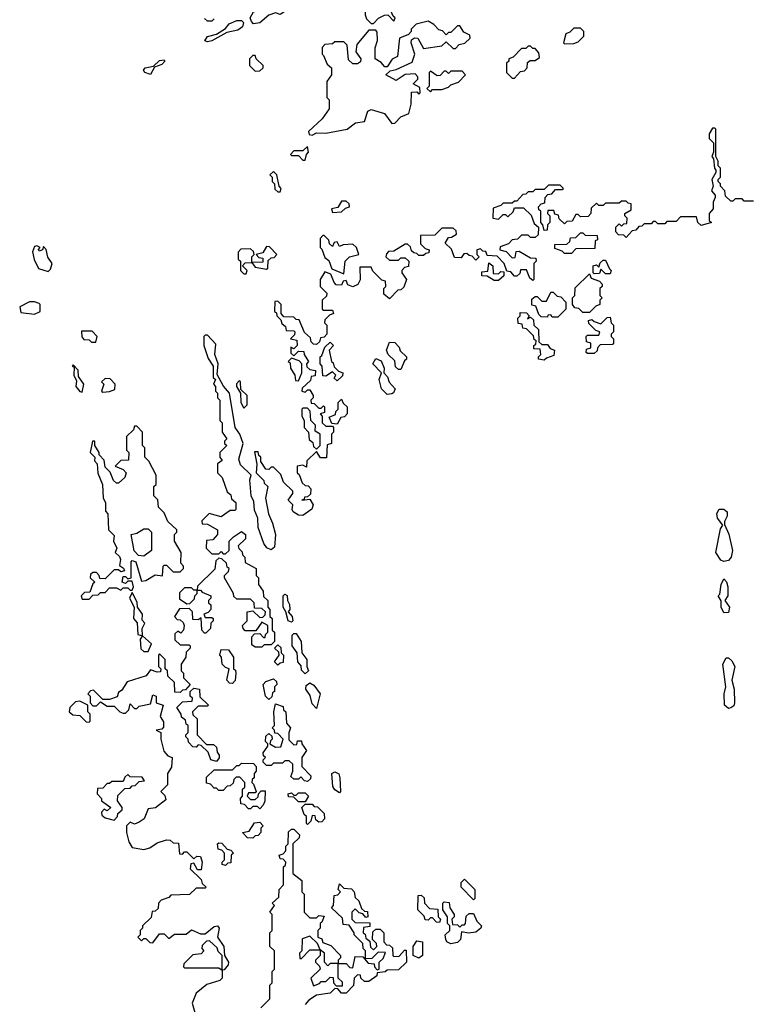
# Model space of a CAD drawing. Extents: x 2737310 to 2869991, y 870230 to 1012730.
# Tile 191 of 256: x 2754420 to 2757627, y 976160 to 980487. Entities that reach past the tile are written whole.
import ezdxf

# ---------------------------------------------------------------- set-up
doc = ezdxf.new("R2010")
doc.units = 0

msp = doc.modelspace()

# ---------------------------------------------------------------- linework, layer by layer
at = {"layer": '0CON02XD'}
for points in [[(2755448.3, 980468.3), (2755439.3, 980479.3), (2755433.3, 980495), (2755448.3, 980521.7), (2755525, 980542.5), (2755546.1, 980573.9), (2755565, 980583.3), (2755625, 980591.2), (2755642.5, 980585), (2755642.5, 980565), (2755585, 980522.5), (2755565, 980510), (2755545, 980517.5), (2755515, 980506.7), (2755475, 980472.5), (2755448.3, 980468.3)], [(2755975, 980470), (2755997, 980493), (2756023, 980507), (2756038.3, 980508.3), (2756065, 980480), (2756070, 980495), (2756061.7, 980501.7), (2756045, 980540), (2756025, 980560), (2755955, 980590), (2755938.3, 980571.7), (2755938.3, 980508.3), (2755945, 980490), (2755965, 980470), (2755975, 980470)], [(2755275, 980490), (2755265, 980480), (2755245, 980480), (2755231.7, 980491.7)], [(2755245, 980388.8), (2755234.1, 980394.1), (2755245, 980413.3), (2755285, 980422.5), (2755325, 980447.5), (2755340.8, 980469.2), (2755375, 980483.3), (2755395, 980483.3), (2755403.3, 980475), (2755398.8, 980455), (2755379.3, 980440.7), (2755330, 980430), (2755265, 980394), (2755245, 980388.8)], [(2755705, 979980), (2755725, 979990), (2755765, 979987.5), (2755860, 980005), (2755896.4, 980033.6), (2755935, 980040), (2755950, 980085), (2755965, 980092.5), (2756023.8, 980073.8), (2756055, 980030), (2756068.3, 980031.7), (2756095, 980060), (2756130, 980075), (2756140, 980115), (2756141.7, 980168.3), (2756165, 980170), (2756175, 980160), (2756180, 980165), (2756178.3, 980188.3), (2756150, 980205), (2756170, 980225), (2756170, 980235), (2756158.3, 980248.3), (2756113.6, 980246.4), (2756075, 980220), (2756030, 980245), (2756048.3, 980261.7), (2756075, 980267.5), (2756145, 980300), (2756157.5, 980335), (2756140, 980385), (2756141.7, 980398.3), (2756155, 980407.5), (2756170, 980405), (2756195, 980360), (2756275, 980372.5), (2756295, 980390), (2756325, 980360), (2756335, 980360), (2756351.7, 980378.3), (2756377, 980383), (2756400, 980405), (2756398.3, 980418.3), (2756371.7, 980431.7), (2756355, 980460), (2756345, 980460), (2756315, 980430), (2756305, 980430), (2756295, 980420), (2756278.3, 980438.3), (2756261.7, 980441.7), (2756240, 980465), (2756215, 980480), (2756163, 980467), (2756140, 980445), (2756140, 980435), (2756128.3, 980421.7), (2756090, 980405), (2756080, 980325), (2756057, 980313), (2756035, 980280), (2756025, 980280), (2756009.3, 980299.3), (2755982.5, 980315), (2755983, 980363), (2755992.5, 980395), (2755991.7, 980431.7), (2755985, 980440), (2755955, 980440), (2755901.7, 980378.3), (2755897.5, 980345), (2755920, 980315), (2755918.3, 980301.7), (2755905, 980292.5), (2755885, 980292.5), (2755865, 980310), (2755860, 980375), (2755845, 980390), (2755805, 980390), (2755795, 980380), (2755761.7, 980378.3), (2755750, 980365), (2755750, 980335), (2755755, 980330), (2755771.7, 980291.7), (2755790, 980275), (2755790, 980245), (2755770, 980215), (2755770, 980145), (2755780, 980135), (2755780, 980095), (2755749.3, 980050.7), (2755690, 979995), (2755691.7, 979981.7), (2755705, 979980)], [(2756815, 980380), (2756855, 980382.5), (2756875, 980390), (2756900, 980415), (2756900, 980435), (2756885, 980450), (2756855, 980450), (2756838.3, 980431.7), (2756820, 980425), (2756810, 980385), (2756815, 980380)], [(2755455, 980260), (2755475, 980262.5), (2755490, 980275), (2755490, 980285), (2755460, 980315), (2755455, 980330), (2755445, 980330), (2755430, 980315), (2755430, 980285), (2755455, 980260)], [(2756595, 980230), (2756621.7, 980258.3), (2756638.3, 980261.7), (2756650, 980275), (2756651.7, 980298.3), (2756663, 980307), (2756685, 980307.5), (2756705, 980320), (2756701.7, 980341.7), (2756685, 980360), (2756675, 980360), (2756665, 980370), (2756655, 980370), (2756645, 980360), (2756625, 980360), (2756588.3, 980321.7), (2756570, 980315), (2756570, 980305), (2756560, 980295), (2756560, 980255), (2756585, 980230), (2756595, 980230)], [(2754995, 980246), (2754970, 980255), (2754963.8, 980265), (2754971.2, 980275), (2755007.5, 980282.5), (2755035, 980308), (2755055, 980310), (2755057.5, 980305), (2755045, 980290), (2755012.5, 980277.5), (2754995, 980246)], [(2756225, 980170), (2756235, 980180), (2756275, 980180), (2756305, 980190), (2756315, 980200), (2756348.3, 980211.7), (2756380, 980245), (2756365, 980260), (2756315, 980260), (2756305, 980250), (2756295, 980260), (2756285, 980260), (2756268.3, 980241.7), (2756255, 980240), (2756225, 980260), (2756220, 980255), (2756220, 980195), (2756210, 980185), (2756225, 980170)], [(2757645, 979690), (2757605, 979690), (2757595, 979700), (2757565, 979700), (2757555, 979690), (2757545, 979690), (2757521.7, 979711.7), (2757520, 979735), (2757500, 979755), (2757500, 979765), (2757490, 979775), (2757490, 979785), (2757500, 979795), (2757500, 979835), (2757490, 979845), (2757490, 979865), (2757480, 979885), (2757480, 980005), (2757475, 980010), (2757465, 980010), (2757450, 979985), (2757450, 979965), (2757470, 979945), (2757470, 979905), (2757462.5, 979885), (2757470, 979875), (2757473.6, 979833.6), (2757480, 979825), (2757480, 979815), (2757462.5, 979785), (2757467.5, 979755), (2757460, 979735), (2757477.5, 979715), (2757477.5, 979705), (2757467.5, 979685), (2757467.5, 979655), (2757450, 979635), (2757450, 979605), (2757460, 979595), (2757415, 979582.5), (2757400, 979595), (2757395, 979620), (2757325, 979620)], [(2755675, 979870), (2755680, 979895), (2755690, 979905), (2755685, 979930), (2755665, 979910), (2755625, 979910), (2755610, 979895), (2755615, 979890), (2755645, 979890), (2755665, 979870), (2755675, 979870)], [(2755565, 979730), (2755570, 979745), (2755560, 979755), (2755550, 979805), (2755535, 979820), (2755520, 979805), (2755530, 979795), (2755530, 979775), (2755540, 979765), (2755541.7, 979741.7), (2755555, 979730), (2755565, 979730)], [(2757325, 979620), (2757305, 979600), (2757265, 979600), (2757255, 979590), (2757225, 979590), (2757215, 979600), (2757205, 979600), (2757195, 979590), (2757165, 979590), (2757155, 979580), (2757141.7, 979578.3), (2757128.3, 979561.7), (2757111.7, 979558.3), (2757085, 979530), (2757075, 979540), (2757051.7, 979541.7), (2757040, 979555), (2757040, 979575), (2757055, 979590), (2757065, 979580), (2757075, 979590), (2757088.3, 979591.7), (2757090, 979615), (2757080, 979625), (2757080, 979635), (2757108.3, 979651.7), (2757108.3, 979678.3), (2757095, 979680), (2757085, 979690), (2757065, 979690), (2757055, 979680), (2756995, 979680), (2756985, 979670), (2756965, 979670), (2756955, 979680), (2756931.7, 979658.3), (2756930, 979635), (2756918.3, 979621.7), (2756885, 979620), (2756875, 979630), (2756865, 979630), (2756848.3, 979601.7), (2756825, 979600), (2756815, 979590), (2756791.7, 979611.7), (2756788.3, 979628.3), (2756771.7, 979631.7), (2756768.3, 979648.3), (2756741.7, 979648.3), (2756740, 979635), (2756750, 979625), (2756750, 979595), (2756740, 979585), (2756738.3, 979561.7), (2756725, 979560), (2756720, 979585), (2756710, 979595), (2756710, 979645), (2756701.7, 979651.7), (2756700, 979665), (2756711.7, 979678.3), (2756728.3, 979681.7), (2756730, 979705), (2756741.7, 979718.3), (2756758.3, 979721.7), (2756775, 979740), (2756805, 979740), (2756810, 979745), (2756795, 979760), (2756745, 979760), (2756725, 979740), (2756685, 979740), (2756675, 979730), (2756655, 979730), (2756645, 979720), (2756631.7, 979718.3), (2756605, 979690), (2756595, 979690), (2756585, 979680), (2756545, 979680), (2756535, 979670), (2756501.7, 979658.3), (2756500, 979615), (2756525, 979610), (2756545, 979630), (2756555, 979630), (2756565, 979620), (2756588.3, 979641.7), (2756595, 979660), (2756635, 979660), (2756668.3, 979628.3), (2756681.7, 979591.7), (2756700, 979575), (2756698.3, 979541.7), (2756685, 979530), (2756665, 979530), (2756655, 979540), (2756625, 979540), (2756608.3, 979521.7), (2756585, 979520), (2756568.3, 979501.7), (2756531.7, 979488.3), (2756530, 979475), (2756558.3, 979468.3), (2756585, 979440), (2756598.3, 979441.7), (2756601.7, 979468.3), (2756615, 979470), (2756665, 979440), (2756688.3, 979438.3), (2756690, 979425), (2756680, 979415), (2756680, 979345), (2756675, 979340), (2756661.7, 979351.7), (2756648.3, 979388.3), (2756621.7, 979388.3), (2756618.3, 979371.7), (2756605, 979360), (2756595, 979360), (2756578.3, 979378.3), (2756561.7, 979381.7), (2756550, 979415), (2756518.3, 979448.3), (2756475, 979450), (2756468.3, 979468.3), (2756455, 979470), (2756445, 979480), (2756430, 979475), (2756430, 979455), (2756440, 979445), (2756425, 979430), (2756408.3, 979448.3), (2756395, 979450), (2756385, 979460), (2756371.7, 979458.3), (2756360, 979440), (2756331.7, 979441.7), (2756318.3, 979478.3), (2756290, 979505), (2756305, 979530), (2756318.3, 979531.7), (2756340, 979545), (2756338.3, 979558.3), (2756325, 979570), (2756275, 979570), (2756245, 979540), (2756181.7, 979538.3), (2756181.7, 979501.7), (2756201.7, 979481.7), (2756220, 979475), (2756218.3, 979461.7), (2756205, 979460), (2756195, 979450), (2756175, 979450), (2756165, 979460), (2756151.7, 979461.7), (2756141.7, 979471.7), (2756138.3, 979488.3), (2756125, 979500), (2756115, 979500), (2756065, 979470), (2756041.7, 979468.3), (2756031.7, 979458.3), (2756030, 979445), (2756045, 979430), (2756085, 979430), (2756095, 979440), (2756115, 979440), (2756130, 979425), (2756128.3, 979401.7), (2756111.7, 979398.3), (2756100, 979385), (2756100, 979375), (2756120, 979345), (2756108.3, 979311.7), (2756095, 979300), (2756081.7, 979298.3), (2756045, 979260), (2756020, 979280), (2756020, 979305), (2756030, 979315), (2756028.3, 979338.3), (2756011.7, 979341.7), (2755971.7, 979381.7), (2755965, 979400), (2755915, 979400), (2755917, 979343), (2755906.4, 979323.6), (2755885, 979312.5), (2755861.7, 979321.7), (2755855, 979340), (2755841.7, 979338.3), (2755835, 979320), (2755811.7, 979321.7), (2755801.7, 979331.7), (2755788.3, 979368.3), (2755761.7, 979378.3), (2755740, 979345), (2755740, 979315), (2755770, 979285), (2755768.3, 979271.7), (2755750, 979255), (2755750, 979215), (2755755, 979210), (2755795, 979210), (2755800, 979195), (2755781.7, 979188.3), (2755761.7, 979168.3), (2755760, 979155), (2755770, 979145), (2755770, 979105), (2755758.3, 979091.7), (2755741.7, 979088.3), (2755738.3, 979071.7), (2755725, 979060), (2755711.7, 979061.7), (2755701.7, 979071.7), (2755698.3, 979088.3), (2755671.7, 979111.7), (2755648.3, 979168.3), (2755635, 979170), (2755625, 979180), (2755581.7, 979181.7), (2755570, 979195), (2755570, 979235), (2755555, 979250), (2755541.7, 979248.3), (2755540, 979205), (2755548.3, 979198.3), (2755550, 979185), (2755568.3, 979168.3), (2755571.7, 979151.7), (2755588.3, 979138.3), (2755591.7, 979121.7), (2755625, 979120), (2755630, 979115), (2755628.3, 979101.7), (2755610, 979085), (2755638.3, 979078.3), (2755640, 979055), (2755625, 979040), (2755611.7, 979048.3), (2755611.7, 979021.7), (2755625, 979010), (2755645, 979030), (2755668.3, 979028.3), (2755670, 979015), (2755690, 978985), (2755680, 978975), (2755681.7, 978961.7), (2755695, 978950), (2755720, 978945), (2755718.3, 978921.7), (2755701.7, 978918.3), (2755698.3, 978901.7), (2755661.7, 978868.3), (2755660, 978855), (2755675, 978850), (2755685, 978860), (2755695, 978860), (2755710, 978835), (2755710, 978825), (2755700, 978815), (2755701.7, 978801.7), (2755715, 978800), (2755735, 978780), (2755745, 978780), (2755755, 978790), (2755760, 978785), (2755760, 978760), (2755740, 978755), (2755750, 978745), (2755750, 978715), (2755765, 978700), (2755795, 978700), (2755800, 978695), (2755800, 978675), (2755790, 978665), (2755790, 978625), (2755771.7, 978618.3), (2755768.3, 978561.7), (2755741.7, 978561.7), (2755725, 978590), (2755681.7, 978548.3), (2755680, 978520), (2755665, 978530), (2755640, 978525), (2755640, 978495), (2755648.3, 978488.3), (2755661.7, 978451.7), (2755675, 978440), (2755688.3, 978438.3), (2755700, 978425), (2755698.3, 978401.7), (2755685, 978390), (2755671.7, 978388.3), (2755670, 978380), (2755660, 978375), (2755695, 978380), (2755710, 978355), (2755703.9, 978336.1), (2755665, 978307.5), (2755645, 978310), (2755622.5, 978325), (2755617.5, 978335), (2755620, 978355), (2755600, 978375), (2755620, 978405), (2755620, 978415), (2755580, 978455), (2755568.3, 978488.3), (2755535, 978520), (2755525, 978520), (2755515, 978510), (2755501.7, 978511.7), (2755480, 978545), (2755480, 978565), (2755471.7, 978571.7), (2755468.3, 978588.3), (2755452.5, 978587.5), (2755463, 978533), (2755460, 978495), (2755492.5, 978462.5), (2755495, 978450), (2755510, 978435), (2755500, 978385), (2755513.3, 978315), (2755531.2, 978275), (2755543.8, 978225), (2755540.7, 978169.3), (2755525, 978156.7), (2755506.1, 978166.1), (2755493.3, 978185), (2755467.5, 978255), (2755466.1, 978296.1), (2755451.7, 978331.7), (2755449.3, 978369.3), (2755436.7, 978395), (2755431.2, 978465), (2755437.5, 978485), (2755390.7, 978530.7), (2755382.5, 978555), (2755402.5, 978625), (2755387.5, 978665), (2755366.7, 978695), (2755342.5, 978845), (2755316.4, 978876.4), (2755288.3, 978928.3), (2755292.5, 978975), (2755277.5, 979015), (2755281.7, 979061.7), (2755245, 979100), (2755235, 979100), (2755230, 979095), (2755230, 979055), (2755248.3, 978998.3), (2755270, 978965), (2755270, 978915), (2755280, 978905), (2755272.5, 978885), (2755280, 978875), (2755280, 978855), (2755290, 978845), (2755290, 978825), (2755300, 978815), (2755300, 978725), (2755310, 978715), (2755310, 978675), (2755330, 978645), (2755320, 978635), (2755320, 978625), (2755330, 978615), (2755300, 978585), (2755300, 978565), (2755310, 978550), (2755290, 978535), (2755290, 978495), (2755310, 978475), (2755331.7, 978411.7), (2755348.3, 978398.3), (2755351.7, 978381.7), (2755370, 978365), (2755370, 978335), (2755365, 978330), (2755345, 978330), (2755305, 978302.5), (2755253, 978317), (2755220, 978285), (2755221.7, 978271.7), (2755245, 978270), (2755290, 978245), (2755290, 978225), (2755268.3, 978201.7), (2755241.7, 978198.3), (2755240, 978165), (2755265, 978140), (2755295, 978140), (2755305, 978150), (2755315, 978140), (2755325, 978140), (2755340, 978155), (2755340, 978195), (2755360, 978215), (2755395, 978237.5), (2755412.5, 978225), (2755412.5, 978205), (2755380, 978175), (2755383, 978163), (2755398.3, 978148.3), (2755400, 978135), (2755410, 978125), (2755411.7, 978101.7), (2755460, 978075), (2755460, 978045), (2755470, 978035), (2755470, 978005), (2755490, 977975), (2755491.7, 977951.7), (2755510, 977935), (2755510, 977905), (2755520, 977895), (2755520, 977865), (2755530, 977855), (2755530, 977805), (2755540, 977795), (2755540, 977755), (2755525, 977740), (2755495, 977740), (2755485, 977730), (2755455, 977730), (2755440, 977740), (2755440, 977775), (2755451.7, 977788.3), (2755475, 977790), (2755491.7, 977771.7), (2755498.3, 977771.7), (2755500, 977785), (2755510, 977795), (2755510, 977825), (2755485, 977840), (2755458.3, 977801.7), (2755411.7, 977801.7), (2755401.7, 977811.7), (2755400, 977825), (2755420, 977845), (2755420, 977885), (2755445, 977890), (2755475, 977860), (2755488.3, 977861.7), (2755498.3, 977871.7), (2755500, 977885), (2755485, 977900), (2755451.7, 977901.7), (2755450, 977925), (2755435, 977940), (2755375, 977940), (2755361.7, 977951.7), (2755360, 977965), (2755320, 978035), (2755320, 978045), (2755338.3, 978061.7), (2755340, 978075), (2755331.7, 978081.7), (2755328.3, 978098.3), (2755308.3, 978118.3), (2755295, 978120), (2755281.7, 978108.3), (2755278.3, 978071.7), (2755201.7, 977998.3), (2755200, 977980), (2755185, 977980), (2755175, 977990), (2755145, 977990), (2755121.7, 977968.3), (2755121.7, 977941.7), (2755155, 977920), (2755168.3, 977921.7), (2755188.3, 977941.7), (2755190, 977955), (2755200, 977965)], [(2755795, 979640), (2755835, 979642.5), (2755851.7, 979658.3), (2755870, 979665), (2755868.3, 979678.3), (2755855, 979690), (2755835, 979690), (2755818.3, 979661.7), (2755790, 979655), (2755795, 979640)], [(2756845, 979460), (2756815, 979460), (2756805, 979470), (2756771.7, 979481.7), (2756771.7, 979498.3), (2756825, 979500), (2756838.3, 979511.7), (2756841.7, 979528.3), (2756865, 979530), (2756885, 979550), (2756895, 979550), (2756905, 979540), (2756958.3, 979538.3), (2756960, 979520), (2756950, 979515), (2756948.3, 979481.7), (2756865, 979480), (2756845, 979460)], [(2755845, 979370), (2755850, 979425), (2755870, 979445), (2755910, 979455), (2755900, 979485), (2755885, 979500), (2755842.5, 979497.5), (2755825, 979490), (2755815, 979510), (2755801.7, 979508.3), (2755795, 979490), (2755781.7, 979501.7), (2755778.3, 979518.3), (2755758.3, 979538.3), (2755751.7, 979538.3), (2755740, 979525), (2755740, 979485), (2755748.3, 979478.3), (2755761.7, 979441.7), (2755778.3, 979428.3), (2755791.7, 979391.7), (2755845, 979370)], [(2754545, 979380), (2754555, 979390), (2754562.5, 979415), (2754543, 979443), (2754537, 979477), (2754525, 979490), (2754520, 979475), (2754505, 979470), (2754503, 979477), (2754510, 979485), (2754495, 979492.5), (2754485, 979490), (2754477, 979467), (2754483.6, 979433.6), (2754503.3, 979393.3), (2754545, 979380)], [(2755415, 979370), (2755420, 979385), (2755400, 979405), (2755411.7, 979418.3), (2755440, 979420), (2755455, 979400), (2755505, 979390), (2755510, 979395), (2755511.7, 979428.3), (2755525, 979440), (2755538.3, 979441.7), (2755550, 979455), (2755518.3, 979488.3), (2755505, 979490), (2755488.3, 979461.7), (2755460, 979455), (2755471.7, 979441.7), (2755488.3, 979438.3), (2755488.3, 979421.7), (2755440, 979420), (2755440, 979445), (2755450, 979455), (2755448.3, 979468.3), (2755435, 979480), (2755391.7, 979478.3), (2755380, 979465), (2755380, 979435), (2755390, 979425), (2755390, 979385), (2755405, 979370), (2755415, 979370)], [(2757015, 979370), (2756995, 979370), (2756975, 979390), (2756968.3, 979371.7), (2756945, 979370), (2756940, 979375), (2756940, 979405), (2756955, 979410), (2756965, 979400), (2756971.7, 979418.3), (2756985, 979430), (2756995, 979430), (2757011.7, 979391.7), (2757020, 979385), (2757015, 979370)], [(2756525, 979340), (2756505, 979340), (2756475, 979360), (2756451.7, 979361.7), (2756451.7, 979378.3), (2756478.3, 979381.7), (2756481.7, 979418.3), (2756500, 979405), (2756501.7, 979371.7), (2756525, 979370), (2756535, 979380), (2756548.3, 979378.3), (2756548.3, 979361.7), (2756525, 979340)], [(2756925, 979200), (2756895, 979200), (2756878.3, 979218.3), (2756860, 979220), (2756850, 979235), (2756850, 979265), (2756860, 979275), (2756861.7, 979308.3), (2756925, 979370), (2756931.7, 979351.7), (2756968.3, 979338.3), (2756980, 979325), (2756980, 979315), (2756970, 979305), (2756970, 979275), (2756980, 979265), (2756970, 979255), (2756970, 979235), (2756951.7, 979228.3), (2756925, 979200)], [(2756785, 979180), (2756760, 979180), (2756755, 979190), (2756741.7, 979188.3), (2756740, 979180), (2756711.7, 979181.7), (2756701.7, 979191.7), (2756688.3, 979228.3), (2756671.7, 979231.7), (2756671.7, 979258.3), (2756685, 979270), (2756695, 979270), (2756715, 979250), (2756735, 979250), (2756755, 979290), (2756765, 979290), (2756781.7, 979271.7), (2756798.3, 979268.3), (2756820, 979245), (2756820, 979215), (2756785, 979180)], [(2754485, 979192.5), (2754510, 979205), (2754510, 979235), (2754505, 979240), (2754485, 979247.5), (2754463.6, 979246.4), (2754420, 979225), (2754425, 979200), (2754485, 979192.5)], [(2756725, 978990), (2756700, 978995), (2756700, 979005), (2756710, 979015), (2756708.3, 979038.3), (2756680, 979040), (2756680, 979055), (2756688.3, 979061.7), (2756690, 979075), (2756681.7, 979081.7), (2756678.3, 979098.3), (2756648.3, 979128.3), (2756631.7, 979131.7), (2756628.3, 979148.3), (2756611.7, 979151.7), (2756610, 979175), (2756620, 979185), (2756620, 979200), (2756648.3, 979198.3), (2756660, 979185), (2756651.7, 979171.7), (2756665, 979180), (2756678.3, 979168.3), (2756680, 979145), (2756700, 979125), (2756701.7, 979071.7), (2756715, 979060), (2756740, 979060), (2756751.7, 979041.7), (2756770, 979035), (2756768.3, 979011.7), (2756735, 979000), (2756725, 978990)], [(2756945, 979020), (2756915, 979020), (2756910, 979025), (2756911.7, 979038.3), (2756930, 979045), (2756930, 979065), (2756911.7, 979071.7), (2756910, 979095), (2756915, 979100), (2756965, 979100), (2756970, 979115), (2756951.7, 979121.7), (2756921.7, 979151.7), (2756920, 979165), (2756935, 979170), (2756945, 979160), (2756975, 979150), (2757001.7, 979178.3), (2757015, 979180), (2757020, 979155), (2757030, 979145), (2757030, 979115), (2757020, 979105), (2757020, 979095), (2757030, 979085), (2757030, 979065), (2757025, 979060), (2756971.7, 979058.3), (2756960, 979045), (2756958.3, 979031.7), (2756945, 979020)], [(2754755, 979070), (2754760, 979095), (2754738.3, 979118.3), (2754691.7, 979118.3), (2754693, 979093), (2754701.7, 979081.7), (2754725, 979080), (2754735, 979070), (2754755, 979070)], [(2755815, 978900), (2755801.7, 978911.7), (2755810, 978925), (2755795, 978940), (2755765, 978920), (2755751.7, 978921.7), (2755750, 978965), (2755740, 978975), (2755740, 979005), (2755748.3, 979011.7), (2755761.7, 979048.3), (2755785, 979070), (2755800, 979055), (2755780, 979035), (2755790, 978985), (2755798.3, 978978.3), (2755801.7, 978961.7), (2755821.7, 978941.7), (2755840, 978935), (2755838.3, 978921.7), (2755815, 978900)], [(2756095, 978950), (2756085, 978950), (2756071.7, 978961.7), (2756068.3, 978988.3), (2756040, 979015), (2756032.5, 979035), (2756045, 979070), (2756068.3, 979068.3), (2756088.3, 979048.3), (2756091.7, 979031.7), (2756120, 979005), (2756120, 978995), (2756111.7, 978988.3), (2756095, 978950)], [(2755645, 978900), (2755660, 978935), (2755660, 978975), (2755648.3, 978988.3), (2755615, 979000), (2755600, 978985), (2755608.3, 978978.3), (2755610, 978955), (2755630, 978925), (2755631.7, 978901.7), (2755645, 978900)], [(2756035, 978840), (2756010, 978865), (2756000, 978905), (2756010, 978935), (2755972.5, 978975), (2755985, 978997.5), (2756008.3, 978988.3), (2756022.5, 978955), (2756020, 978935), (2756037, 978917), (2756043.9, 978893.9), (2756070, 978865), (2756063, 978847), (2756055, 978842.5), (2756035, 978840)], [(2754695, 978850), (2754702.5, 978885), (2754678.3, 978918.3), (2754677, 978947), (2754655, 978970), (2754650, 978965), (2754660, 978960), (2754657.5, 978925), (2754669.3, 978899.3), (2754667.5, 978875), (2754685, 978852.5), (2754695, 978850)], [(2754785, 978850), (2754815, 978852.5), (2754838.3, 978861.7), (2754840, 978885), (2754818.3, 978908.3), (2754795, 978910), (2754780, 978895), (2754790, 978885), (2754780, 978855), (2754785, 978850)], [(2755405, 978780), (2755420, 978795), (2755420, 978835), (2755391.7, 978861.7), (2755390, 978895), (2755385, 978900), (2755373, 978887), (2755372.5, 978875), (2755390, 978845), (2755392.5, 978805), (2755405, 978780)], [(2755815, 978710), (2755791.7, 978711.7), (2755780, 978740), (2755808.3, 978751.7), (2755810, 978765), (2755820, 978775), (2755820, 978805), (2755835, 978820), (2755841.7, 978801.7), (2755860, 978785), (2755860, 978755), (2755848.3, 978741.7), (2755831.7, 978738.3), (2755815, 978710)], [(2755725, 978600), (2755740, 978615), (2755740, 978665), (2755718.3, 978678.3), (2755720, 978705), (2755700, 978725), (2755697, 978767), (2755685, 978780), (2755665, 978780), (2755660, 978775), (2755660, 978745), (2755670, 978725), (2755670, 978695), (2755690, 978675), (2755691.7, 978641.7), (2755708.3, 978628.3), (2755711.7, 978611.7), (2755725, 978600)], [(2754725, 977940), (2754741.7, 977958.3), (2754765, 977960), (2754775, 977970), (2754795, 977970), (2754815, 977990), (2754845, 977990), (2754865, 977980), (2754875, 977990), (2754895, 977990), (2754905, 977980), (2754915, 977980), (2754920, 977995), (2754915, 978020), (2754895, 978020), (2754885, 978010), (2754870, 978015), (2754875, 978040), (2754885, 978040), (2754895, 978030), (2754910, 978035), (2754910, 978105), (2754915, 978110), (2754930, 978105), (2754955, 978020), (2754975, 978022.5), (2755015, 978047.5), (2755047.5, 978042.5), (2755050, 978085), (2755055, 978090), (2755065, 978090), (2755095, 978060), (2755125, 978060), (2755140, 978075), (2755140, 978085), (2755128.3, 978098.3), (2755130, 978145), (2755100, 978195), (2755100, 978225), (2755110, 978235), (2755110, 978245), (2755071.7, 978281.7), (2755055, 978320), (2755030, 978345), (2755027, 978377), (2755010, 978395), (2755010, 978435), (2755020, 978445), (2755020, 978485), (2754987, 978547), (2754970, 978565), (2754970, 978605), (2754960, 978615), (2754960, 978675), (2754935, 978700), (2754925, 978700), (2754920, 978685), (2754890, 978655), (2754890, 978595), (2754900, 978585), (2754898.3, 978551.7), (2754865, 978550), (2754840, 978525), (2754875, 978510), (2754887.5, 978495), (2754882.5, 978475), (2754855, 978450), (2754845, 978450), (2754831.7, 978461.7), (2754818.3, 978498.3), (2754795, 978520), (2754791.7, 978551.7), (2754770, 978575), (2754770, 978585), (2754750, 978615), (2754750, 978635), (2754740, 978635), (2754730, 978585), (2754750, 978565), (2754748.3, 978548.3), (2754760, 978535), (2754763.6, 978493.6), (2754783.3, 978445), (2754787.5, 978385), (2754797.5, 978365), (2754797.5, 978327.5), (2754807.5, 978315), (2754810, 978245), (2754835, 978220), (2754832.5, 978195), (2754847.5, 978165), (2754840, 978145), (2754858.3, 978128.3), (2754863.3, 978115), (2754858.3, 978088.3), (2754876.7, 978076.7), (2754880, 978065), (2754865, 978060), (2754855, 978070), (2754835, 978070), (2754795, 978030), (2754771.7, 978031.7), (2754770, 978045), (2754758.3, 978058.3), (2754741.7, 978058.3), (2754731.7, 978048.3), (2754730, 978035), (2754750, 978015), (2754741.7, 978008.3), (2754728.3, 977971.7), (2754705, 977970), (2754690, 977955), (2754695, 977940), (2754725, 977940)], [(2757515, 978106.7), (2757501.7, 978111.7), (2757480, 978145), (2757500.7, 978249.3), (2757510, 978265), (2757487, 978297), (2757483.6, 978316.4), (2757495, 978336.7), (2757515, 978336.7), (2757530, 978325), (2757530, 978305), (2757518.3, 978281.7), (2757518.3, 978268.3), (2757536.4, 978226.4), (2757552.5, 978155), (2757547.5, 978125), (2757535, 978110), (2757515, 978106.7)], [(2754965, 978130), (2754941.7, 978131.7), (2754923, 978153), (2754910, 978225), (2754935, 978230), (2754965, 978250), (2754985, 978250), (2755000, 978235), (2755000, 978155), (2754965, 978130)], [(2757515, 977880), (2757503.3, 977905), (2757502.5, 977932.5), (2757490, 977955), (2757497, 977963), (2757502.5, 978005), (2757515, 978030), (2757527, 978017), (2757532.5, 977995), (2757532.5, 977955), (2757520, 977935), (2757540, 977905), (2757535, 977882.5), (2757515, 977880)], [(2755200, 977965), (2755200, 977980), (2755215, 977980), (2755221.7, 977971.7), (2755260, 977955), (2755260, 977945), (2755250, 977935), (2755250, 977925), (2755260, 977915), (2755260, 977895), (2755248.3, 977881.7), (2755230, 977875), (2755235, 977860), (2755265, 977860), (2755270, 977855), (2755270, 977845), (2755260, 977835), (2755258.3, 977811.7), (2755238.3, 977791.7), (2755231.7, 977791.7), (2755220, 977805), (2755218.3, 977858.3), (2755205, 977850), (2755181.7, 977851.7), (2755180, 977885), (2755165, 977900), (2755121.7, 977898.3), (2755100, 977865), (2755111.7, 977851.7), (2755125, 977850), (2755138.3, 977838.3), (2755142.5, 977825), (2755140, 977805), (2755128.3, 977791.7), (2755115, 977800), (2755101.7, 977788.3), (2755101.7, 977761.7), (2755125, 977740), (2755165, 977740), (2755170, 977735), (2755170, 977725), (2755151.7, 977708.3), (2755150, 977685), (2755130, 977655), (2755130, 977625), (2755140, 977615), (2755140, 977595), (2755170, 977565), (2755148.3, 977541.7), (2755135, 977540), (2755125, 977530), (2755101.7, 977531.7), (2755100, 977575), (2755071.7, 977601.7), (2755070, 977625), (2755060, 977635), (2755060, 977675), (2755035, 977700), (2755030, 977695), (2755030, 977645), (2755040, 977635), (2755038.3, 977621.7), (2755025, 977620), (2754995, 977630), (2754976.1, 977603.9), (2754893, 977577), (2754869.3, 977540.7), (2754855, 977530), (2754848.3, 977511.7), (2754815, 977500), (2754785, 977500), (2754745, 977540), (2754731.7, 977538.3), (2754720, 977525), (2754730, 977515), (2754730, 977485), (2754741.7, 977471.7), (2754758.3, 977471.7), (2754775, 977490), (2754805, 977470), (2754835, 977470), (2754860, 977445), (2754875, 977440), (2754885, 977440), (2754900, 977455), (2754905, 977480), (2754925, 977460), (2754935, 977460), (2754945, 977470), (2754995, 977480), (2755005, 977520), (2755020, 977515), (2755020, 977485), (2755050, 977475), (2755037.5, 977425), (2755051.7, 977401.7), (2755051.7, 977378.3), (2755045, 977370), (2755020, 977365), (2755040, 977355), (2755040, 977325), (2755053, 977273), (2755071.7, 977251.7), (2755090, 977245), (2755087, 977203), (2755070, 977175), (2755070, 977125), (2755040, 977095), (2755058.3, 977078.3), (2755061.7, 977058.3), (2755016.7, 977023.3), (2754985, 977020), (2754967.5, 976975), (2754945, 976960), (2754925, 976952.5), (2754905, 976960), (2754890, 976945), (2754890, 976915), (2754900, 976875), (2754915, 976850), (2754965, 976840), (2754991.7, 976848.3), (2755025, 976870), (2755065, 976882.5), (2755081.7, 976881.7), (2755095, 976870), (2755118.3, 976868.3), (2755121.7, 976821.7), (2755135, 976820), (2755145, 976830), (2755155, 976830), (2755185, 976800), (2755198.3, 976811.7), (2755215, 976810), (2755222.5, 976785), (2755218.3, 976751.7), (2755201.7, 976751.7), (2755185, 976780), (2755171.7, 976778.3), (2755170, 976755), (2755218.3, 976708.3), (2755221.7, 976691.7), (2755240, 976675), (2755235, 976670), (2755195, 976670), (2755167, 976643), (2755085, 976640), (2755075, 976630), (2755041.7, 976618.3), (2755030, 976605), (2755028.3, 976581.7), (2755015, 976570), (2755001.7, 976568.3), (2754998.3, 976541.7), (2754960, 976505), (2754960, 976495), (2754950, 976485), (2754950, 976465), (2754940, 976455), (2754955, 976440), (2754965, 976450), (2754975, 976450), (2754991.7, 976431.7), (2755005, 976430), (2755035, 976470), (2755055, 976470), (2755075, 976450), (2755100.7, 976469.3), (2755151.7, 976468.3), (2755175, 976487.5), (2755215, 976470), (2755235, 976470), (2755275, 976502.5), (2755290, 976505), (2755297.5, 976495), (2755290, 976455), (2755317.5, 976415), (2755320, 976375), (2755337.5, 976345), (2755336.4, 976333.6), (2755318.3, 976311.7), (2755310, 976310), (2755310, 976375), (2755293, 976393), (2755288.3, 976408.3), (2755255, 976440), (2755241.7, 976438.3), (2755221.7, 976418.3), (2755220, 976405), (2755230, 976395), (2755218.3, 976381.7), (2755181.7, 976378.3), (2755141.7, 976338.3), (2755140, 976325), (2755145, 976320), (2755295, 976320), (2755310, 976310), (2755310, 976275), (2755300, 976265), (2755243, 976247), (2755195, 976210), (2755177.5, 976165), (2755190, 976125)], [(2754985, 977710), (2755000, 977745), (2754960, 977780), (2754958.3, 977811.7), (2754970, 977835), (2754958.3, 977848.3), (2754960, 977875), (2754937.5, 977905), (2754937, 977927), (2754915, 977970), (2754902.5, 977945), (2754922.5, 977905), (2754920, 977855), (2754937, 977837), (2754940, 977785), (2754960, 977780), (2754950, 977765), (2754953, 977723), (2754965, 977710), (2754985, 977710)], [(2755615, 977840), (2755600, 977845), (2755590, 977885), (2755577.5, 977905), (2755577.5, 977955), (2755585, 977962.5), (2755596.2, 977956.2), (2755597.5, 977935), (2755606.4, 977916.4), (2755607.5, 977895), (2755600, 977885), (2755617.5, 977865), (2755620, 977845), (2755615, 977840)], [(2755675, 977612.5), (2755658.3, 977628.3), (2755657, 977647), (2755642.5, 977665), (2755640, 977705), (2755617.5, 977735), (2755618.3, 977781.7), (2755625, 977790), (2755635, 977790), (2755657.5, 977755), (2755660, 977705), (2755682.5, 977675), (2755682.5, 977645), (2755690, 977625), (2755675, 977612.5)], [(2755555, 977650), (2755540, 977665), (2755560, 977695), (2755558.3, 977708.3), (2755540, 977725), (2755555, 977740), (2755568.3, 977728.3), (2755570, 977705), (2755580, 977695), (2755578.3, 977661.7), (2755565, 977660), (2755555, 977650)], [(2755355, 977570), (2755341.7, 977571.7), (2755330, 977585), (2755340, 977635), (2755325, 977640), (2755310, 977655), (2755307.5, 977685), (2755300, 977695), (2755305, 977720), (2755338.3, 977718.3), (2755360, 977685), (2755360, 977635), (2755368.3, 977628.3), (2755370, 977615), (2755367, 977583), (2755355, 977570)], [(2757535, 977460), (2757517.5, 977475), (2757516.7, 977525), (2757523.3, 977555), (2757511.2, 977655), (2757525, 977682.5), (2757535, 977682.5), (2757549.5, 977669.5), (2757563.3, 977645), (2757550, 977585), (2757560, 977545), (2757562.5, 977485), (2757558.3, 977471.7), (2757545, 977462.5), (2757535, 977460)], [(2755515, 977500), (2755500, 977515), (2755490, 977565), (2755501.7, 977578.3), (2755535, 977590), (2755548.3, 977578.3), (2755550, 977565), (2755540, 977555), (2755540, 977535), (2755531.7, 977528.3), (2755528.3, 977511.7), (2755515, 977500)], [(2755725, 977460), (2755705, 977480), (2755697, 977517), (2755677.5, 977545), (2755679.3, 977560.7), (2755695, 977572.5), (2755713, 977563), (2755740, 977525), (2755725, 977460)], [(2755285, 977227.5), (2755260, 977235), (2755248.3, 977268.3), (2755218.3, 977298.3), (2755205, 977300), (2755195, 977290), (2755181.7, 977291.7), (2755161.7, 977311.7), (2755160, 977325), (2755150, 977335), (2755150, 977345), (2755160, 977355), (2755160, 977385), (2755151.7, 977391.7), (2755148.3, 977408.3), (2755131.7, 977421.7), (2755130, 977435), (2755110, 977465), (2755135, 977490), (2755178.3, 977491.7), (2755180, 977505), (2755170, 977515), (2755170, 977535), (2755185, 977550), (2755210, 977545), (2755211.7, 977511.7), (2755250, 977475), (2755245, 977470), (2755205, 977470), (2755180, 977445), (2755181.7, 977431.7), (2755200, 977415), (2755200, 977345), (2755241.7, 977301.7), (2755271.7, 977301.7), (2755285, 977290), (2755288.3, 977268.3), (2755297.5, 977255), (2755297, 977243), (2755285, 977227.5)], [(2754725, 977400), (2754730, 977405), (2754730, 977435), (2754720, 977445), (2754720, 977475), (2754685, 977492.5), (2754665, 977490), (2754640, 977465), (2754637.5, 977445), (2754653, 977433), (2754685, 977430), (2754711.7, 977401.7), (2754725, 977400)], [(2755685, 977140), (2755671.7, 977141.7), (2755655, 977160), (2755645, 977150), (2755625, 977150), (2755611.7, 977161.7), (2755620, 977185), (2755620, 977215), (2755605, 977230), (2755585, 977230), (2755575, 977220), (2755535, 977220), (2755525, 977210), (2755505, 977210), (2755490, 977225), (2755490, 977235), (2755500, 977245), (2755491.7, 977251.7), (2755490, 977265), (2755510, 977295), (2755510, 977305), (2755500, 977315), (2755501.7, 977338.3), (2755515, 977350), (2755528.3, 977338.3), (2755530, 977325), (2755521.7, 977318.3), (2755520, 977305), (2755545, 977290), (2755568.3, 977291.7), (2755577.5, 977325), (2755555, 977350), (2755541.7, 977351.7), (2755540, 977365), (2755530, 977375), (2755540, 977385), (2755537.5, 977445), (2755545, 977480), (2755578.3, 977468.3), (2755580, 977455), (2755590, 977445), (2755592.5, 977395), (2755610, 977375), (2755603, 977353), (2755603, 977323), (2755625, 977300), (2755638.3, 977301.7), (2755641.7, 977318.3), (2755658.3, 977318.3), (2755660, 977305), (2755680, 977275), (2755660, 977245), (2755660, 977205), (2755700, 977165), (2755698.3, 977151.7), (2755685, 977140)], [(2755475, 977020), (2755465, 977030), (2755445, 977030), (2755435, 977020), (2755425, 977020), (2755408.3, 977038.3), (2755391.7, 977041.7), (2755390, 977065), (2755400, 977075), (2755400, 977105), (2755410, 977115), (2755410, 977135), (2755388.3, 977158.3), (2755371.7, 977158.3), (2755361.7, 977148.3), (2755358.3, 977131.7), (2755345, 977120), (2755331.7, 977118.3), (2755315, 977100), (2755295, 977100), (2755285, 977110), (2755275, 977110), (2755258.3, 977128.3), (2755241.7, 977131.7), (2755241.7, 977158.3), (2755275, 977190), (2755355, 977190), (2755375, 977210), (2755385, 977210), (2755395, 977220), (2755448.3, 977218.3), (2755460, 977205), (2755460, 977185), (2755450, 977175), (2755450, 977155), (2755441.7, 977148.3), (2755440, 977135), (2755448.3, 977128.3), (2755460, 977095), (2755455, 977090), (2755425, 977090), (2755420, 977075), (2755435, 977060), (2755455, 977060), (2755468.3, 977071.7), (2755470, 977085), (2755481.7, 977098.3), (2755498.3, 977098.3), (2755497, 977053), (2755490, 977035), (2755475, 977020)], [(2755825, 977090), (2755805, 977102.5), (2755797, 977117), (2755792.5, 977175), (2755805, 977182.5), (2755822.5, 977172.5), (2755827.5, 977155), (2755830, 977095), (2755825, 977090)], [(2754835, 976970), (2754850, 976985), (2754851.7, 976998.3), (2754870, 977015), (2754870, 977025), (2754850, 977055), (2754851.7, 977078.3), (2754881.7, 977108.3), (2754905, 977110), (2754915, 977120), (2754928.3, 977121.7), (2754945, 977140), (2754968.3, 977141.7), (2754958.3, 977158.3), (2754905, 977160), (2754895, 977170), (2754881.7, 977158.3), (2754875, 977140), (2754825, 977140), (2754815, 977130), (2754805, 977130), (2754785, 977110), (2754761.7, 977108.3), (2754760, 977085), (2754780, 977065), (2754780, 977055), (2754820, 977025), (2754805, 977010), (2754791.7, 977018.3), (2754780, 977005), (2754781.7, 976991.7), (2754795, 976980), (2754835, 976970)], [(2755675, 977050), (2755645, 977050), (2755625, 977070), (2755601.7, 977071.7), (2755600, 977085), (2755615, 977090), (2755625, 977080), (2755635, 977080), (2755645, 977090), (2755675, 977090), (2755690, 977075), (2755675, 977050)], [(2755685, 976950), (2755680, 976955), (2755680, 976985), (2755670, 976995), (2755660, 977025), (2755675, 977040), (2755705, 977040), (2755715, 977030), (2755728.3, 977028.3), (2755758.3, 976998.3), (2755760, 976975), (2755748.3, 976961.7), (2755735, 976960), (2755721.7, 976971.7), (2755718.3, 976988.3), (2755705, 976990), (2755700, 976965), (2755685, 976950)], [(2755445, 976890), (2755421.7, 976891.7), (2755400, 976915), (2755428.3, 976921.7), (2755451.7, 976958.3), (2755475, 976960), (2755490, 976945), (2755480, 976935), (2755480, 976915), (2755468.3, 976901.7), (2755455, 976900), (2755445, 976890)], [(2755480, 976145), (2755520, 976185), (2755520, 976245), (2755530, 976255), (2755530, 976305), (2755540, 976315), (2755540, 976395), (2755520, 976415), (2755520, 976475), (2755530, 976485), (2755530, 976555), (2755520, 976565), (2755540, 976595), (2755530, 976605), (2755558.3, 976631.7), (2755560, 976665), (2755580, 976685), (2755580, 976765), (2755588.3, 976771.7), (2755590, 976785), (2755578.3, 976798.3), (2755565, 976800), (2755560, 976815), (2755578.3, 976821.7), (2755590, 976835), (2755590, 976855), (2755600, 976865), (2755601.7, 976918.3), (2755615, 976930), (2755625, 976930), (2755650, 976905), (2755648.3, 976891.7), (2755620, 976865), (2755620, 976735), (2755660, 976705), (2755660, 976655), (2755670, 976645), (2755670, 976565), (2755695, 976540), (2755725, 976540), (2755735, 976550), (2755758.3, 976548.3), (2755748.3, 976521.7), (2755740, 976515), (2755740, 976495), (2755730, 976485), (2755730, 976455), (2755748.3, 976448.3), (2755751.7, 976431.7), (2755788.3, 976418.3), (2755830, 976375), (2755830, 976365), (2755820, 976355), (2755820, 976340), (2755785, 976340), (2755775, 976330), (2755760, 976345), (2755760, 976385), (2755740, 976400), (2755728.3, 976428.3), (2755695, 976460), (2755661.7, 976448.3), (2755660, 976395), (2755650, 976385), (2755651.7, 976361.7), (2755658.3, 976361.7), (2755695, 976400), (2755740, 976400), (2755740, 976375), (2755720, 976355), (2755720, 976345), (2755738.3, 976328.3), (2755740, 976315), (2755700, 976275), (2755711.7, 976241.7), (2755738.3, 976251.7), (2755745, 976260), (2755765, 976260), (2755785, 976280), (2755798.3, 976278.3), (2755800, 976255), (2755811.7, 976241.7), (2755838.3, 976241.7), (2755838.3, 976258.3), (2755820, 976275), (2755820, 976340), (2755855, 976340), (2755871.7, 976321.7), (2755885, 976320), (2755895, 976370), (2755928.3, 976368.3), (2755951.7, 976341.7), (2755978.3, 976338.3), (2755980, 976325), (2755991.7, 976311.7), (2756000, 976315), (2756000, 976345), (2756018.3, 976361.7), (2756028.3, 976388.3), (2755995, 976390), (2755968.3, 976361.7), (2755940, 976360), (2755940, 976395), (2755930, 976405), (2755928.3, 976428.3), (2755890, 976465), (2755890, 976475), (2755868.3, 976508.3), (2755841.7, 976511.7), (2755838.3, 976538.3), (2755790, 976585), (2755800, 976595), (2755801.7, 976638.3), (2755818.3, 976641.7), (2755830, 976655), (2755820, 976665), (2755825, 976690), (2755845, 976670), (2755878.3, 976668.3), (2755890, 976655), (2755895, 976630), (2755910, 976615), (2755921.7, 976581.7), (2755935, 976570), (2755948.3, 976568.3), (2755950, 976545), (2755941.7, 976541.7), (2755928.3, 976558.3), (2755911.7, 976561.7), (2755895, 976580), (2755880, 976565), (2755880, 976535), (2755895, 976520), (2755958.3, 976518.3), (2755958.3, 976501.7), (2755931.7, 976498.3), (2755930, 976475), (2755938.3, 976468.3), (2755941.7, 976451.7), (2755958.3, 976438.3), (2755961.7, 976411.7), (2755975, 976400), (2755990, 976415), (2755988.3, 976428.3), (2755970, 976445), (2755971.7, 976478.3), (2755985, 976490), (2756005, 976490), (2756020, 976475), (2756020, 976435), (2756031.7, 976421.7), (2756045, 976420), (2756058.3, 976408.3), (2756060, 976375), (2756065, 976370), (2756088.3, 976371.7), (2756111.7, 976398.3), (2756118.3, 976398.3), (2756120, 976345), (2756085, 976312.5), (2756035, 976310), (2756027, 976303), (2755991.7, 976298.3), (2755990, 976285), (2755955, 976260), (2755935, 976260), (2755920, 976275), (2755918.3, 976288.3), (2755905, 976290), (2755890, 976275), (2755887, 976243), (2755855, 976210), (2755835, 976210), (2755818.3, 976228.3), (2755805, 976230), (2755785, 976210), (2755725, 976200), (2755690.7, 976179.3), (2755675, 976160)], [(2755325, 976770), (2755310, 976775), (2755310, 976785), (2755320, 976795), (2755320, 976825), (2755308.3, 976838.3), (2755291.7, 976841.7), (2755290, 976865), (2755295, 976870), (2755308.3, 976868.3), (2755331.7, 976841.7), (2755348.3, 976838.3), (2755360, 976825), (2755350, 976815), (2755348.3, 976781.7), (2755335, 976780), (2755325, 976770)], [(2756415, 976620), (2756360, 976675), (2756360, 976695), (2756375, 976710), (2756420, 976665), (2756420, 976625), (2756415, 976620)], [(2756265, 976520), (2756251.7, 976521.7), (2756235, 976540), (2756225, 976540), (2756215, 976530), (2756201.7, 976531.7), (2756198.3, 976548.3), (2756170, 976575), (2756171.7, 976638.3), (2756185, 976640), (2756198.3, 976628.3), (2756200, 976605), (2756221.7, 976581.7), (2756258.3, 976578.3), (2756260, 976545), (2756270, 976535), (2756265, 976520)], [(2756315, 976426.7), (2756297.5, 976435), (2756292.5, 976445), (2756290, 976465), (2756310, 976485), (2756310, 976505), (2756300, 976515), (2756300, 976545), (2756280, 976575), (2756280, 976605), (2756285, 976610), (2756308.3, 976608.3), (2756310, 976585), (2756330, 976555), (2756330, 976545), (2756320, 976535), (2756321.7, 976511.7), (2756345, 976510), (2756355, 976500), (2756365, 976510), (2756375, 976510), (2756380, 976515), (2756381.7, 976548.3), (2756395, 976560), (2756415, 976560), (2756430, 976525), (2756450, 976505), (2756447.5, 976495), (2756425, 976477.5), (2756393.3, 976473.3), (2756361.7, 976478.3), (2756357.5, 976445), (2756345, 976432.5), (2756315, 976426.7)], [(2756175, 976362.5), (2756150, 976375), (2756150, 976415), (2756165, 976440), (2756190, 976435), (2756190, 976375), (2756175, 976362.5)]]:
    msp.add_lwpolyline(points, dxfattribs=at)

doc.saveas('drawing.dxf')
